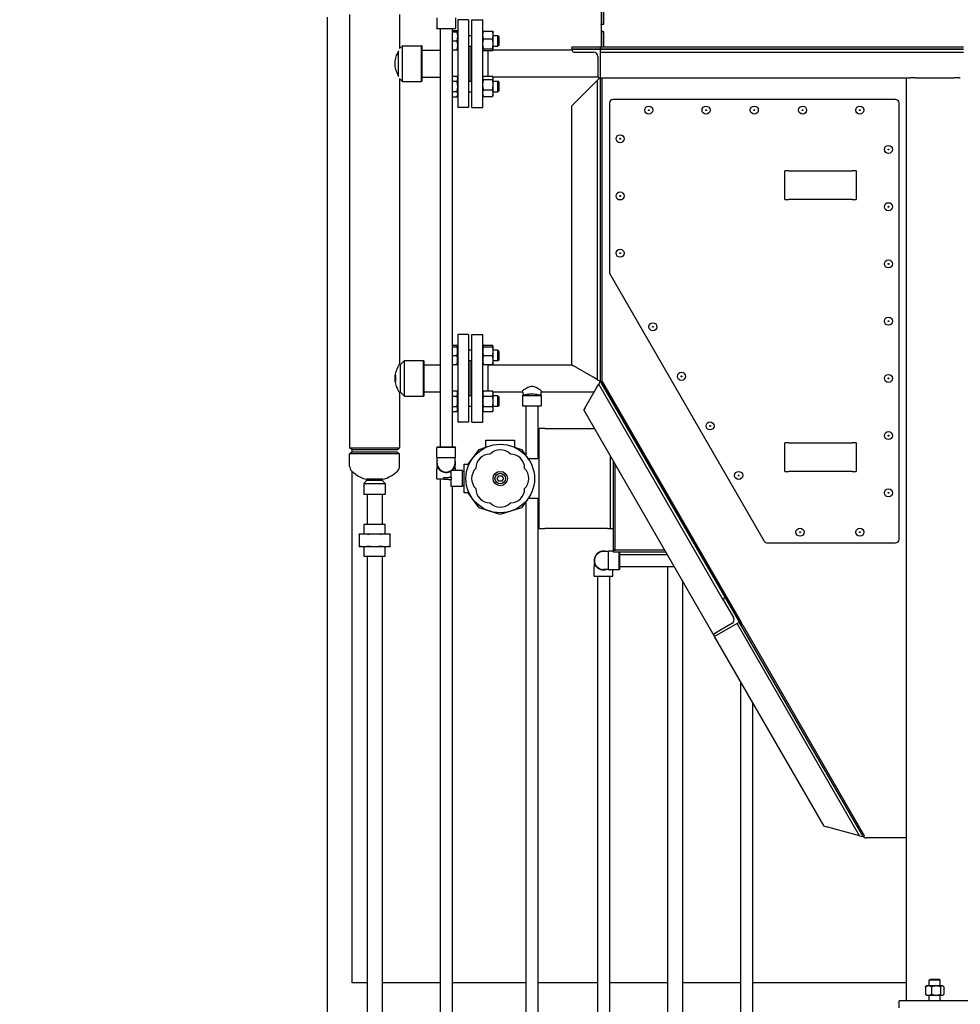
# Model space of a CAD drawing. Header units: inches. Extents: x 24 to 1128, y -69 to 748.
# Tile 75 of 256: x 86 to 152, y 257 to 326. Entities that reach past the tile are written whole.
import ezdxf

# ---------------------------------------------------------------- set-up
doc = ezdxf.new("R2010")
doc.units = ezdxf.units.IN
doc.header["$LTSCALE"] = 32
doc.header["$MEASUREMENT"] = 0
doc.layers.add('Dimension (ANSI)', color=7, linetype='Continuous', lineweight=25)
doc.layers.add('Visible (ANSI)', color=7, linetype='Continuous', lineweight=30)
doc.styles.add('Note Text (ANSI)', font='tahoma.ttf')
doc.dimstyles.new('SB Fraction-16 (ANSI)', dxfattribs={"dimscale": 32, "dimtxt": 0.125, "dimasz": 0.098425, "dimexe": 0.125, "dimexo": 0.0625, "dimgap": 0.031496, "dimtad": 0, "dimtih": 1, "dimtoh": 1, "dimdec": 4, "dimrnd": 1e-08, "dimzin": 0, "dimdsep": 46, "dimlunit": 5, "dimtxsty": 'Note Text (ANSI)', "dimcen": 0.09, "dimdle": 0.393701, "dimclrd": 256, "dimclre": 256, "dimclrt": 256, "dimadec": 0, "dimazin": 3, "dimtfac": 0.96, "dimtofl": 0, "dimtmove": 0, "dimatfit": 3, "dimfxl": 1, "dimfrac": 2, "dimtolj": 1, "dimtzin": 12, "dimlwd": -1, "dimlwe": -1, "dimarcsym": 0})

# ---------------------------------------------------------------- blocks, each defined once
blk = doc.blocks.new('*D15')
at = {"layer": 'Defpoints', "color": 0, "transparency": 16777216}
for p in [(157.29, 468.984), (65.957, 162.272), (120.165, 162.272)]:
    blk.add_point(p, dxfattribs=at)
at = {"layer": 'Dimension (ANSI)', "transparency": 16777216}
for p, q in [((155.29, 468.984), (61.957, 468.984)), ((65.957, 465.834), (65.957, 331.661)), ((65.957, 165.422), (65.957, 324.595)), ((118.165, 162.272), (61.957, 162.272))]:
    blk.add_line(p, q, dxfattribs=at)
for points in [[(65.432, 465.834), (66.482, 465.834), (65.957, 468.984)], [(65.432, 165.422), (66.482, 165.422), (65.957, 162.272)]]:
    blk.add_solid(points, dxfattribs=at)
at = {"layer": 'Dimension (ANSI)', "transparency": 16777216, "insert": (53.754, 330.653), "char_height": 4, "attachment_point": 1, "style": 'Note Text (ANSI)'}
blk.add_mtext('\\A1;306 11/16', dxfattribs=at)

msp = doc.modelspace()

# ---------------------------------------------------------------- linework, layer by layer
at = {"layer": 'Visible (ANSI)'}
for p, q in [((126.82162, 332.29117), (126.82162, 325.80117)), ((127.00092, 332.30117), (127.00092, 325.79117)), ((127.00092, 325.80117), (127.00092, 332.29117)), ((107.66537, 326.29867), (107.66537, 233.5542)), ((109.23611, 326.48117), (109.23611, 296.19657)), ((112.73611, 326.48117), (112.73611, 324.09304)), ((115.32949, 326.23967), (115.32949, 325.50529)), ((116.64199, 326.23967), (116.64199, 325.50529)), ((116.80111, 326.10617), (116.80111, 319.98617)), ((117.55111, 326.10617), (116.80111, 326.10617)), ((117.55111, 326.10617), (117.55111, 319.98617)), ((117.79611, 319.98617), (117.79611, 326.10617)), ((117.79611, 326.10617), (118.54611, 326.10617)), ((118.54611, 319.98617), (118.54611, 326.10617)), ((126.82162, 325.80117), (127.00092, 325.80117)), ((126.82162, 325.79117), (126.82162, 325.80117)), ((127.00092, 325.79117), (126.82162, 325.79117)), ((126.82162, 325.79117), (126.82162, 325.30117)), ((115.32949, 325.50529), (116.64199, 325.50529)), ((115.34512, 325.48967), (115.32949, 325.50529)), ((116.62637, 325.48967), (115.34512, 325.48967)), ((115.56611, 325.48967), (115.56611, 296.25158)), ((116.40611, 325.48967), (116.40611, 296.25158)), ((116.40611, 325.35885), (116.75602, 325.35885)), ((116.40611, 325.26216), (116.75602, 325.26216)), ((116.62637, 325.48967), (116.64199, 325.50529)), ((116.80111, 325.26216), (116.75602, 325.35885)), ((117.55111, 325.01216), (117.79611, 325.01216)), ((118.54611, 325.27288), (118.54635, 325.2734)), ((118.58619, 325.31864), (119.23002, 325.31864)), ((119.27511, 325.26216), (119.26987, 325.2734)), ((119.27511, 325.04542), (119.27511, 325.26216)), ((119.27511, 324.43146), (119.27511, 325.04542)), ((119.27511, 325.01216), (119.60861, 325.01216)), ((119.60861, 324.26216), (119.60861, 325.01216)), ((119.67111, 324.94966), (119.60861, 325.01216)), ((119.67111, 324.94966), (119.67111, 324.32466)), ((126.82162, 325.29117), (126.82162, 325.30117)), ((126.82162, 325.30117), (127.00092, 325.30117)), ((127.00092, 325.29117), (126.82162, 325.29117)), ((126.82162, 325.29117), (126.82162, 324.22547)), ((127.00092, 325.30117), (127.00092, 324.22547)), ((127.00092, 324.22547), (127.00092, 325.29117)), ((112.73611, 324.09304), (112.93923, 324.29617)), ((112.93923, 321.79617), (112.93923, 324.29617)), ((112.93923, 324.29617), (114.26736, 324.29617)), ((114.26736, 321.79617), (114.26736, 324.29617)), ((114.28298, 324.28054), (114.26736, 324.29617)), ((114.28298, 324.28054), (114.28298, 321.81179)), ((116.40611, 324.63716), (116.75602, 324.63716)), ((117.55111, 324.26216), (117.79611, 324.26216)), ((117.61111, 321.83018), (117.61111, 324.26216)), ((117.73111, 321.83018), (117.73111, 324.26216)), ((117.73611, 321.83018), (117.73611, 324.26216)), ((118.58619, 324.7722), (119.23002, 324.7722)), ((119.27511, 324.0232), (119.27511, 324.43146)), ((119.27511, 324.26216), (119.60861, 324.26216)), ((119.67111, 324.32466), (119.60861, 324.26216)), ((124.79037, 324.04617), (124.79037, 324.22547)), ((124.79037, 324.22547), (126.79037, 324.22547)), ((126.79037, 324.22547), (152.16537, 324.22547)), ((126.79037, 324.04617), (126.79037, 324.22547)), ((126.79037, 324.22547), (126.79037, 324.04617)), ((112.65798, 322.19021), (112.65798, 323.90213)), ((114.28298, 323.99617), (115.56611, 323.99617)), ((116.40611, 324.01216), (116.75602, 324.01216)), ((116.40611, 323.99617), (116.42111, 323.99617)), ((116.42111, 324.01216), (116.42111, 322.17687)), ((118.54611, 324.00144), (118.54635, 324.00092)), ((118.58619, 324.09072), (119.23002, 324.09072)), ((118.58619, 323.95568), (119.23002, 323.95568)), ((118.92611, 322.16412), (118.92611, 323.95568)), ((124.79037, 323.99617), (119.26743, 323.99617)), ((119.27511, 324.01216), (119.26987, 324.00092)), ((119.27511, 324.01216), (119.27511, 324.0232)), ((126.79037, 324.04617), (124.79037, 324.04617)), ((124.79037, 324.04617), (124.79037, 323.98367)), ((124.79037, 324.04617), (126.79037, 324.04617)), ((124.91537, 323.85867), (126.29037, 323.85867)), ((126.60287, 323.54617), (126.60287, 322.17117)), ((152.16537, 324.04617), (126.79037, 324.04617)), ((126.79037, 324.04617), (126.79037, 323.98367)), ((126.79037, 324.04617), (152.16537, 324.04617)), ((126.79037, 323.85867), (126.79037, 323.98367)), ((126.79037, 323.85867), (152.16537, 323.85867)), ((126.79037, 322.23367), (126.79037, 323.85867)), ((114.28298, 322.09617), (115.56611, 322.09617)), ((116.40611, 322.17687), (116.75602, 322.17687)), ((116.80111, 322.08018), (116.75602, 322.17687)), ((118.54611, 322.0909), (118.5583, 322.11705)), ((118.58619, 322.16412), (119.23002, 322.16412)), ((119.27511, 322.08018), (119.25791, 322.11705)), ((126.62787, 322.09617), (119.26765, 322.09617)), ((126.79037, 322.17117), (126.79037, 322.23367)), ((126.79037, 322.04617), (126.79037, 322.17117)), ((112.73611, 321.99929), (112.93923, 321.79617)), ((112.73611, 321.99929), (112.73611, 302.04617)), ((112.93923, 321.79617), (114.26736, 321.79617)), ((114.28298, 321.81179), (114.26736, 321.79617)), ((116.40611, 321.81602), (116.75602, 321.81602)), ((117.55111, 321.83018), (117.79611, 321.83018)), ((118.58619, 321.9266), (119.23002, 321.9266)), ((119.27511, 322.04536), (119.27511, 322.08018)), ((119.27511, 321.57213), (119.27511, 322.04536)), ((119.27511, 321.83018), (119.60861, 321.83018)), ((119.27511, 320.98195), (119.27511, 321.57213)), ((119.60861, 321.08018), (119.60861, 321.83018)), ((119.67111, 321.76768), (119.60861, 321.83018)), ((119.67111, 321.76768), (119.67111, 321.14268)), ((124.89537, 320.21277), (126.27037, 321.58777)), ((126.27037, 321.58777), (126.58287, 321.90027)), ((126.70787, 322.02527), (126.58287, 321.90027)), ((126.58287, 300.94602), (126.58287, 321.90027)), ((126.70787, 322.02527), (126.72877, 322.04617)), ((126.72787, 322.04617), (126.79037, 322.04617)), ((126.77037, 322.04617), (126.77037, 300.79617)), ((126.79037, 322.04617), (148.16537, 322.04617)), ((126.90537, 300.79617), (126.90537, 322.04617)), ((126.90537, 300.79617), (126.90537, 322.04617)), ((148.16537, 322.04617), (148.20265, 322.04617)), ((148.16537, 257.54617), (148.16537, 322.04617)), ((148.20265, 322.04617), (148.39138, 322.04617)), ((148.39138, 322.04617), (148.43689, 322.04617)), ((148.8113, 322.04617), (148.43689, 322.04617)), ((148.8113, 322.04617), (151.51944, 322.04617)), ((151.89385, 322.04617), (151.51944, 322.04617)), ((151.89385, 322.04617), (151.93936, 322.04617)), ((116.40611, 321.09434), (116.75602, 321.09434)), ((116.40611, 320.73349), (116.75602, 320.73349)), ((116.80111, 320.83018), (116.75602, 320.73349)), ((117.55111, 321.08018), (117.79611, 321.08018)), ((118.54611, 320.81946), (118.5583, 320.79331)), ((118.58619, 321.21766), (119.23002, 321.21766)), ((118.58619, 320.74624), (119.23002, 320.74624)), ((119.27511, 320.83018), (119.25791, 320.79331)), ((119.27511, 321.08018), (119.60861, 321.08018)), ((119.27511, 320.83018), (119.27511, 320.98195)), ((119.67111, 321.14268), (119.60861, 321.08018)), ((124.89537, 320.21277), (124.77037, 320.08777)), ((124.77037, 301.99247), (124.77037, 320.08777)), ((127.40537, 320.29617), (127.40537, 308.48207)), ((147.41537, 320.54617), (127.65537, 320.54617)), ((147.66537, 289.79617), (147.66537, 320.29617)), ((117.55111, 319.98617), (116.80111, 319.98617)), ((117.79611, 319.98617), (118.54611, 319.98617)), ((139.66537, 313.54617), (139.66537, 315.54617)), ((139.95612, 315.54617), (139.66537, 315.54617)), ((139.95612, 315.54617), (144.37462, 315.54617)), ((144.66537, 315.54617), (144.37462, 315.54617)), ((144.66537, 315.54617), (144.66537, 313.54617)), ((139.66537, 313.54617), (139.95612, 313.54617)), ((144.37462, 313.54617), (139.95612, 313.54617)), ((144.37462, 313.54617), (144.66537, 313.54617)), ((127.43886, 308.35707), (138.22718, 289.67117)), ((116.80111, 304.10617), (116.80111, 297.98617)), ((117.55111, 304.10617), (116.80111, 304.10617)), ((117.55111, 304.10617), (117.55111, 297.98617)), ((117.79611, 297.99501), (117.79611, 304.11501)), ((117.79611, 304.11501), (118.54611, 304.11501)), ((118.54611, 297.99501), (118.54611, 304.11501)), ((116.40611, 303.36769), (116.75102, 303.36769)), ((116.40611, 303.26216), (116.75102, 303.26216)), ((116.79611, 303.271), (116.75102, 303.36769)), ((116.79611, 303.26216), (116.79611, 303.271)), ((116.79611, 302.94966), (116.79611, 303.26216)), ((116.80111, 303.01216), (116.79611, 303.01216)), ((116.79611, 302.32466), (116.79611, 302.94966)), ((117.79611, 303.01216), (117.55111, 303.01216)), ((118.54611, 303.271), (118.59119, 303.36769)), ((118.59119, 303.36769), (119.23502, 303.36769)), ((118.59119, 303.26216), (119.23502, 303.26216)), ((119.28011, 303.271), (119.23502, 303.36769)), ((119.28011, 303.26216), (119.28011, 303.271)), ((119.28011, 302.94966), (119.28011, 303.26216)), ((119.60861, 303.01216), (119.28011, 303.01216)), ((119.28011, 302.32466), (119.28011, 302.94966)), ((119.60861, 302.26216), (119.60861, 303.01216)), ((119.67111, 302.94966), (119.60861, 303.01216)), ((119.67111, 302.94966), (119.67111, 302.32466)), ((112.79861, 302.01492), (113.07986, 302.29617)), ((113.07986, 299.79617), (113.07986, 302.29617)), ((113.07986, 302.29617), (114.40798, 302.29617)), ((114.40798, 299.79617), (114.40798, 302.29617)), ((114.42361, 302.28054), (114.40798, 302.29617)), ((114.42361, 302.28054), (114.42361, 299.81179)), ((116.40611, 302.63716), (116.75102, 302.63716)), ((116.79611, 302.01216), (116.79611, 302.32466)), ((116.80111, 302.26216), (116.79611, 302.26216)), ((117.79611, 302.26216), (117.55111, 302.26216)), ((117.61111, 299.82134), (117.61111, 302.26216)), ((117.73111, 299.82134), (117.73111, 302.26216)), ((117.73611, 299.82134), (117.73611, 302.26216)), ((118.59119, 302.63716), (119.23502, 302.63716)), ((119.28011, 302.01216), (119.28011, 302.32466)), ((119.60861, 302.26216), (119.28011, 302.26216)), ((119.67111, 302.32466), (119.60861, 302.26216)), ((112.71844, 302.01492), (112.79861, 302.01492)), ((112.79861, 300.07742), (112.79861, 302.01492)), ((114.42361, 301.99617), (115.56611, 301.99617)), ((116.40611, 302.01216), (116.75102, 302.01216)), ((116.40611, 301.99617), (116.42111, 301.99617)), ((116.42111, 302.01216), (116.42111, 300.16803)), ((118.59119, 302.01216), (119.23502, 302.01216)), ((118.92611, 300.16803), (118.92611, 302.01216)), ((118.92611, 302.00501), (124.77037, 302.00501)), ((119.27599, 302.01216), (119.27265, 302.00501)), ((124.77037, 301.99247), (124.89537, 301.9203)), ((126.27037, 301.12644), (124.89537, 301.9203)), ((112.42361, 300.98367), (112.42361, 301.10867)), ((112.43923, 301.26769), (112.43923, 300.82465)), ((126.58287, 300.94602), (126.27037, 301.12644)), ((126.58287, 300.94602), (126.70787, 300.87385)), ((126.73429, 300.77527), (126.66212, 300.65027)), ((126.77037, 300.83777), (126.70787, 300.87385)), ((126.73429, 300.77527), (126.77037, 300.83777)), ((126.90537, 300.79617), (126.77037, 300.79617)), ((126.81471, 300.76098), (126.79439, 300.79617)), ((126.93162, 300.82848), (126.81471, 300.76098)), ((126.81471, 300.76098), (136.49532, 283.99367)), ((126.90537, 300.79617), (136.61826, 283.97295)), ((136.6512, 283.99367), (126.93162, 300.82848)), ((112.71844, 300.07742), (112.79861, 300.07742)), ((112.79861, 300.07742), (113.07986, 299.79617)), ((114.42361, 300.09617), (115.56611, 300.09617)), ((116.40611, 300.16803), (116.75102, 300.16803)), ((116.79611, 300.07134), (116.75102, 300.16803)), ((116.79611, 299.98761), (116.79611, 300.07134)), ((118.54611, 300.07134), (118.59119, 300.16803)), ((118.59119, 300.16803), (119.23502, 300.16803)), ((119.28011, 300.07134), (119.23502, 300.16803)), ((119.26441, 300.10501), (121.3242, 300.10501)), ((119.28011, 299.98761), (119.28011, 300.07134)), ((121.30378, 300.15941), (121.41802, 299.85501)), ((121.30473, 300.1598), (121.41902, 299.85531)), ((122.66749, 300.1598), (122.5532, 299.85531)), ((122.66844, 300.15941), (122.5542, 299.85501)), ((122.64802, 300.10501), (126.34731, 300.10501)), ((125.68784, 298.96277), (126.48169, 300.33777)), ((126.48169, 300.33777), (126.66212, 300.65027)), ((135.39252, 285.52877), (126.66212, 300.65027)), ((112.73611, 300.04617), (112.73611, 296.19657)), ((113.07986, 299.79617), (114.40798, 299.79617)), ((114.42361, 299.81179), (114.40798, 299.79617)), ((116.40611, 299.80718), (116.75102, 299.80718)), ((116.79611, 299.44634), (116.79611, 299.98761)), ((116.80111, 299.82134), (116.79611, 299.82134)), ((116.79611, 298.90508), (116.79611, 299.44634)), ((117.79611, 299.82134), (117.55111, 299.82134)), ((118.59119, 299.80718), (119.23502, 299.80718)), ((119.28011, 299.44634), (119.28011, 299.98761)), ((119.60861, 299.82134), (119.28011, 299.82134)), ((119.28011, 298.90508), (119.28011, 299.44634)), ((119.60861, 299.07134), (119.60861, 299.82134)), ((119.67111, 299.75884), (119.60861, 299.82134)), ((119.67111, 299.75884), (119.67111, 299.13384)), ((121.39396, 299.91911), (121.32986, 299.85501)), ((121.32986, 299.85501), (122.64236, 299.85501)), ((121.32986, 299.85501), (121.32986, 299.12063)), ((122.57826, 299.91911), (122.64236, 299.85501)), ((122.64236, 299.85501), (122.64236, 299.12063)), ((116.40611, 299.0855), (116.75102, 299.0855)), ((116.40611, 298.72465), (116.75102, 298.72465)), ((116.79611, 298.82134), (116.75102, 298.72465)), ((116.80111, 299.07134), (116.79611, 299.07134)), ((116.79611, 298.82134), (116.79611, 298.90508)), ((117.79611, 299.07134), (117.55111, 299.07134)), ((118.54611, 298.82134), (118.59119, 298.72465)), ((118.59119, 299.0855), (119.23502, 299.0855)), ((118.59119, 298.72465), (119.23502, 298.72465)), ((119.28011, 298.82134), (119.23502, 298.72465)), ((119.60861, 299.07134), (119.28011, 299.07134)), ((119.28011, 298.82134), (119.28011, 298.90508)), ((119.67111, 299.13384), (119.60861, 299.07134)), ((121.32986, 299.12063), (122.64236, 299.12063)), ((121.34548, 299.10501), (121.32986, 299.12063)), ((122.62673, 299.10501), (121.34548, 299.10501)), ((121.56611, 299.10501), (121.56611, 295.65527)), ((122.40611, 299.10501), (122.40611, 295.45117)), ((122.62673, 299.10501), (122.64236, 299.12063)), ((125.68784, 298.96277), (125.61567, 298.83777)), ((134.7291, 283.05285), (125.61567, 298.83777)), ((117.55111, 297.98617), (116.80111, 297.98617)), ((117.79611, 297.99501), (118.54611, 297.99501)), ((122.8805, 297.54617), (122.48275, 297.54617)), ((122.48275, 290.54617), (122.48275, 297.54617)), ((122.8805, 297.54617), (126.36137, 297.54617)), ((118.77275, 296.72617), (120.77275, 296.72617)), ((118.77275, 296.24125), (118.77275, 296.72617)), ((120.77275, 296.72617), (120.77275, 296.24125)), ((109.23611, 296.19657), (112.73611, 296.19657)), ((109.43211, 296.04617), (109.23611, 296.19657)), ((109.41537, 295.90833), (109.41537, 296.05901)), ((112.54011, 296.04617), (109.43211, 296.04617)), ((112.54011, 296.04617), (112.73611, 296.19657)), ((115.36111, 296.25158), (115.32986, 296.22033)), ((116.64236, 296.22033), (115.32986, 296.22033)), ((115.32986, 295.54608), (115.32986, 296.22033)), ((115.36111, 296.25158), (116.61111, 296.25158)), ((116.61111, 296.25158), (116.64236, 296.22033)), ((116.64236, 295.54608), (116.64236, 296.22033)), ((117.83381, 295.45489), (118.29153, 296.08489)), ((118.29153, 296.08489), (118.77275, 296.24125)), ((120.77275, 296.24125), (121.25397, 296.08489)), ((121.25397, 296.08489), (121.71169, 295.45489)), ((139.66537, 294.54617), (139.66537, 296.54617)), ((139.95612, 296.54617), (139.66537, 296.54617)), ((139.95612, 296.54617), (144.37462, 296.54617)), ((144.66537, 296.54617), (144.37462, 296.54617)), ((144.66537, 296.54617), (144.66537, 294.54617)), ((109.43211, 295.92117), (109.23611, 295.77077)), ((112.73611, 295.77077), (109.23611, 295.77077)), ((109.23611, 294.92058), (109.23611, 295.77077)), ((109.43211, 295.92117), (112.54011, 295.92117)), ((112.54011, 295.92117), (112.73611, 295.77077)), ((112.73611, 294.92058), (112.73611, 295.77077)), ((116.61111, 295.49195), (115.36111, 295.49195)), ((115.36111, 295.12658), (115.36111, 295.49195)), ((116.61111, 295.12658), (116.61111, 295.49195)), ((117.53686, 295.04617), (117.83381, 295.45489)), ((121.71169, 295.45489), (121.7144, 295.45117)), ((121.7144, 295.45117), (122.48275, 295.45117)), ((127.49125, 290.79617), (127.49125, 295.58917)), ((127.67025, 295.27913), (127.67025, 289.04617)), ((115.32986, 294.03283), (115.32986, 294.70708)), ((115.36111, 294.7612), (115.36111, 294.92648)), ((115.36111, 294.7612), (115.43588, 294.7612)), ((116.33775, 294.12467), (116.33775, 294.60867)), ((117.12775, 294.60867), (116.33775, 294.60867)), ((116.53634, 294.7612), (116.61111, 294.7612)), ((116.61111, 294.7612), (116.61111, 294.92648)), ((116.64236, 294.60867), (116.64236, 294.70708)), ((117.12775, 293.48367), (117.12775, 294.60867)), ((117.25275, 295.04617), (117.53686, 295.04617)), ((117.25275, 293.04617), (117.25275, 295.04617)), ((127.80475, 289.04617), (127.80475, 295.04617)), ((127.80475, 289.04617), (127.80475, 295.04617)), ((109.41537, 258.79617), (109.41537, 294.53592)), ((110.45486, 293.92808), (110.23611, 293.70933)), ((111.54861, 293.99058), (110.42361, 293.99058)), ((110.45486, 293.99058), (110.45486, 293.92808)), ((110.45486, 293.92808), (111.51736, 293.92808)), ((111.51736, 293.99058), (111.51736, 293.92808)), ((111.51736, 293.92808), (111.73611, 293.70933)), ((115.32986, 294.03283), (115.83775, 294.03283)), ((115.36111, 294.00158), (115.32986, 294.03283)), ((115.83775, 294.00158), (115.36111, 294.00158)), ((115.56611, 294.00158), (115.56611, 233.5542)), ((115.83775, 294.12467), (116.15025, 294.12467)), ((115.83775, 293.96767), (115.83775, 294.12467)), ((116.15025, 293.96767), (115.83775, 293.96767)), ((116.33775, 294.12467), (116.15025, 294.12467)), ((116.15025, 293.96767), (116.33775, 293.96767)), ((116.33775, 294.12467), (116.33775, 294.04617)), ((116.33775, 294.04617), (116.33775, 293.96767)), ((116.33775, 293.48367), (116.33775, 293.96767)), ((117.25275, 294.54617), (117.12775, 294.54617)), ((119.55624, 294.04617), (119.6645, 294.23367)), ((119.6645, 293.85867), (119.55624, 294.04617)), ((119.6645, 294.23367), (119.881, 294.23367)), ((119.881, 294.23367), (119.98926, 294.04617)), ((119.98926, 294.04617), (119.881, 293.85867)), ((139.66537, 294.54617), (139.95612, 294.54617)), ((144.37462, 294.54617), (139.95612, 294.54617)), ((144.37462, 294.54617), (144.66537, 294.54617)), ((110.23611, 293.70933), (111.73611, 293.70933)), ((110.23611, 293.70933), (110.23611, 292.9437)), ((111.73611, 293.70933), (111.73611, 292.9437)), ((117.12775, 293.48367), (116.33775, 293.48367)), ((116.40611, 293.48367), (116.40611, 233.5542)), ((117.25275, 293.54617), (117.12775, 293.54617)), ((119.881, 293.85867), (119.6645, 293.85867)), ((110.23611, 292.9437), (111.73611, 292.9437)), ((110.25173, 292.92808), (110.23611, 292.9437)), ((111.72048, 292.92808), (110.25173, 292.92808)), ((110.46111, 292.92808), (110.46111, 290.85308)), ((111.51111, 292.92808), (111.51111, 290.85308)), ((111.72048, 292.92808), (111.73611, 292.9437)), ((117.53686, 293.04617), (117.25275, 293.04617)), ((117.83381, 292.63745), (117.53686, 293.04617)), ((118.29153, 292.00745), (117.83381, 292.63745)), ((121.71169, 292.63745), (121.25397, 292.00745)), ((121.7144, 292.64117), (121.71169, 292.63745)), ((122.48275, 292.64117), (121.7144, 292.64117)), ((122.40611, 292.64117), (122.40611, 233.5542)), ((119.03214, 291.76681), (118.29153, 292.00745)), ((121.25397, 292.00745), (120.51336, 291.76681)), ((121.56611, 292.43707), (121.56611, 233.5542)), ((119.77275, 291.52617), (119.03214, 291.76681)), ((120.51336, 291.76681), (119.77275, 291.52617)), ((110.27048, 290.85308), (110.25486, 290.83745)), ((111.71736, 290.83745), (110.25486, 290.83745)), ((110.25486, 290.16408), (110.25486, 290.83745)), ((110.27048, 290.85308), (111.70173, 290.85308)), ((111.70173, 290.85308), (111.71736, 290.83745)), ((111.71736, 290.16408), (111.71736, 290.83745)), ((122.48275, 290.54617), (122.8805, 290.54617)), ((127.2725, 290.54617), (122.8805, 290.54617)), ((127.2725, 290.54617), (127.49125, 290.54617)), ((127.49125, 290.54617), (127.49125, 290.79617)), ((127.49125, 290.54617), (127.67025, 290.54617)), ((110.22243, 290.16408), (109.90611, 290.16408)), ((109.90611, 290.14528), (109.90611, 289.31688)), ((110.98611, 290.16408), (110.22243, 290.16408)), ((111.74978, 290.16408), (110.98611, 290.16408)), ((112.06611, 290.16408), (111.74978, 290.16408)), ((112.06611, 289.31688), (112.06611, 290.14528)), ((109.90611, 289.29808), (110.22243, 289.29808)), ((110.22243, 289.29808), (110.98611, 289.29808)), ((110.25361, 289.26808), (110.22361, 289.29808)), ((111.71861, 289.26808), (110.25361, 289.26808)), ((110.25361, 288.6187), (110.25361, 289.26808)), ((110.98611, 289.29808), (111.74978, 289.29808)), ((111.71861, 289.26808), (111.74861, 289.29808)), ((111.71861, 288.6187), (111.71861, 289.26808)), ((111.74978, 289.29808), (112.06611, 289.29808)), ((138.44368, 289.54617), (147.41537, 289.54617)), ((110.25361, 288.6187), (111.71861, 288.6187)), ((110.26923, 288.60308), (110.25361, 288.6187)), ((111.70298, 288.60308), (110.26923, 288.60308)), ((110.46111, 288.60308), (110.46111, 234.54487)), ((111.51111, 288.60308), (111.51111, 234.70677)), ((111.70298, 288.60308), (111.71861, 288.6187)), ((127.35148, 288.93702), (126.98611, 288.93702)), ((127.35148, 287.68702), (127.35148, 288.93702)), ((127.67025, 288.96827), (127.40561, 288.96827)), ((131.26885, 289.04617), (127.67025, 289.04617)), ((127.67025, 289.04617), (127.67025, 288.91167)), ((127.67025, 289.04617), (127.80475, 289.04617)), ((127.67025, 288.91167), (131.34651, 288.91167)), ((131.26885, 289.04617), (127.80475, 289.04617)), ((128.07986, 287.65577), (128.07986, 288.91167)), ((128.11111, 288.91167), (128.11111, 287.68702)), ((128.11111, 288.73202), (131.45023, 288.73202)), ((126.32986, 287.21827), (126.32986, 287.89252)), ((126.36111, 287.94664), (126.36111, 288.11192)), ((126.36111, 287.94664), (126.43588, 287.94664)), ((127.35148, 287.68702), (126.98611, 287.68702)), ((128.11111, 287.68702), (128.07986, 287.65577)), ((128.11111, 287.89202), (131.9352, 287.89202)), ((131.46111, 287.89202), (131.46111, 233.5542)), ((126.32986, 287.21827), (127.64236, 287.21827)), ((126.36111, 287.18702), (126.32986, 287.21827)), ((127.61111, 287.18702), (126.36111, 287.18702)), ((126.56611, 287.18702), (126.56611, 233.5542)), ((128.07986, 287.65577), (127.40561, 287.65577)), ((127.40611, 287.18702), (127.40611, 233.5542)), ((127.61111, 287.18702), (127.64236, 287.21827)), ((127.64236, 287.21827), (127.64236, 287.65577)), ((132.51111, 286.89452), (132.51111, 233.5542)), ((135.43827, 285.69952), (135.4924, 285.73077)), ((135.4924, 285.73077), (136.4924, 283.99872)), ((135.39252, 285.52877), (136.08002, 284.33798)), ((136.4924, 283.99872), (134.76035, 282.99872)), ((135.96564, 283.9111), (134.77485, 283.2236)), ((144.88924, 269.07997), (136.33002, 283.90497)), ((145.04732, 269.18117), (136.49532, 283.99367)), ((136.49532, 283.99367), (136.6512, 283.99367)), ((136.7242, 283.78945), (136.61826, 283.97295)), ((136.7242, 283.78945), (145.23232, 269.05296)), ((134.76035, 282.99872), (134.7291, 283.05285)), ((142.41332, 269.74339), (134.76035, 282.99872)), ((136.56611, 279.87105), (136.56611, 251.2867)), ((137.40611, 278.41613), (137.40611, 251.2867)), ((142.41332, 269.74339), (142.58407, 269.69763)), ((144.46236, 269.19435), (142.58407, 269.69763)), ((144.88924, 269.07997), (144.46236, 269.19435)), ((145.1583, 269.18117), (145.04732, 269.18117)), ((145.12237, 269.05117), (145.04732, 269.18117)), ((145.14537, 269.01134), (145.04732, 269.18117)), ((144.88924, 269.07997), (145.05999, 269.03421)), ((145.14537, 269.01134), (145.05999, 269.03421)), ((148.16537, 268.92117), (145.34754, 268.92117)), ((110.46111, 258.79617), (109.41537, 258.79617)), ((115.56611, 258.79617), (111.51111, 258.79617)), ((121.56611, 258.79617), (116.40611, 258.79617)), ((126.56611, 258.79617), (122.40611, 258.79617)), ((131.46111, 258.79617), (127.40611, 258.79617)), ((136.56611, 258.79617), (132.51111, 258.79617)), ((148.16537, 258.79617), (137.40611, 258.79617)), ((149.83121, 259.04617), (149.76987, 258.98667)), ((150.51987, 258.98667), (149.76987, 258.98667)), ((149.76987, 258.57777), (149.76987, 258.98667)), ((149.83121, 259.04617), (150.45852, 259.04617)), ((150.45852, 259.04617), (150.51987, 258.98667)), ((150.51987, 258.57777), (150.51987, 258.98667)), ((149.50554, 258.52753), (149.50554, 257.98701)), ((149.58237, 258.57777), (149.54688, 258.55728)), ((149.71499, 258.57777), (149.58237, 258.57777)), ((150.2441, 258.57777), (149.71499, 258.57777)), ((149.92443, 258.52753), (149.92443, 257.98701)), ((150.67398, 258.57777), (150.2441, 258.57777)), ((150.56377, 258.52753), (150.56377, 257.98701)), ((150.70737, 258.57777), (150.67398, 258.57777)), ((150.70737, 258.57777), (150.74286, 258.55728)), ((150.7842, 258.52753), (150.7842, 257.98701)), ((147.66537, 257.04617), (147.66537, 257.54617)), ((152.66537, 257.54617), (147.66537, 257.54617)), ((149.58237, 257.93677), (149.54688, 257.95726)), ((149.58237, 257.93677), (149.71499, 257.93677)), ((149.71499, 257.93677), (150.2441, 257.93677)), ((149.76987, 257.54617), (149.76987, 257.93677)), ((150.2441, 257.93677), (150.67398, 257.93677)), ((150.51987, 257.54617), (150.51987, 257.93677)), ((150.67398, 257.93677), (150.70737, 257.93677)), ((150.70737, 257.93677), (150.74286, 257.95726))]:
    msp.add_line(p, q, dxfattribs=at)
for centre, radius in [((130.16037, 319.79617), 0.28125), ((134.16037, 319.79617), 0.28125), ((137.53537, 319.79617), 0.28125), ((140.91037, 319.79617), 0.28125), ((144.91037, 319.79617), 0.28125), ((130.16037, 319.79617), 0.03125), ((134.16037, 319.79617), 0.03125), ((137.53537, 319.79617), 0.03125), ((140.91037, 319.79617), 0.03125), ((144.91037, 319.79617), 0.03125), ((128.15537, 317.79617), 0.28125), ((128.15537, 317.79617), 0.03125), ((146.91537, 317.04617), 0.28125), ((146.91537, 317.04617), 0.03125), ((128.15537, 313.79617), 0.28125), ((128.15537, 313.79617), 0.03125), ((146.91537, 313.04617), 0.28125), ((146.91537, 313.04617), 0.03125), ((128.15537, 309.79617), 0.28125), ((128.15537, 309.79617), 0.03125), ((146.91537, 309.04617), 0.28125), ((146.91537, 309.04617), 0.03125), ((130.44386, 304.65226), 0.28125), ((146.91537, 305.04617), 0.28125), ((146.91537, 305.04617), 0.03125), ((130.44386, 304.65226), 0.03125), ((132.44386, 301.18816), 0.28125), ((132.44386, 301.18816), 0.03125), ((146.91537, 301.04617), 0.28125), ((146.91537, 301.04617), 0.03125), ((134.44386, 297.72406), 0.28125), ((134.44386, 297.72406), 0.03125), ((146.91537, 297.04617), 0.28125), ((146.91537, 297.04617), 0.03125), ((119.77275, 294.04617), 2.39666), ((119.77275, 294.04617), 0.5), ((119.77275, 294.04617), 0.36775), ((136.44386, 294.25996), 0.28125), ((136.44386, 294.25996), 0.03125), ((146.91537, 293.04617), 0.28125), ((146.91537, 293.04617), 0.03125), ((140.73236, 290.29617), 0.28125), ((144.91537, 290.29617), 0.28125), ((140.73236, 290.29617), 0.03125), ((144.91537, 290.29617), 0.03125)]:
    msp.add_circle(centre, radius, dxfattribs=at)
for centre, radius, start, end in [((124.91537, 323.98367), 0.125, 180, 270), ((126.29037, 323.54617), 0.3125, 0, 90), ((126.72787, 322.17117), 0.125, 180, 270), ((127.65537, 320.29617), 0.25, 90, 180), ((147.41537, 320.29617), 0.25, 0, 90), ((127.65537, 308.48207), 0.25, 180, 210), ((119.77275, 295.04617), 1, 45, 135), ((115.39236, 295.54608), 0.0625, 180, 240), ((115.98611, 295.12658), 0.65625, 162.2472098, 302.4005468), ((115.98611, 295.12658), 0.65625, 307.8899908, 17.7527902), ((116.57986, 295.54608), 0.0625, 300, 0), ((119.06564, 294.75328), 1, 90, 180), ((120.47986, 294.75328), 1, 0, 90), ((109.73611, 294.92058), 0.5, 180, 226.444163), ((110.98611, 296.23523), 2.31406, 226.444163, 255.931663), ((110.98611, 296.23523), 2.31406, 284.068337, 313.555837), ((112.23611, 294.92058), 0.5, 313.555837, 0), ((115.39236, 294.70708), 0.0625, 120, 180), ((115.98611, 295.12658), 0.625, 180, 0), ((116.57986, 294.70708), 0.0625, 0, 60), ((118.77275, 294.04617), 1, 135, 225), ((120.77275, 294.04617), 1, 315, 45), ((119.06564, 293.33906), 1, 180, 270), ((120.47986, 293.33906), 1, 270, 0), ((119.77275, 293.04617), 1, 225, 315), ((147.41537, 289.79617), 0.25, 270, 0), ((138.44368, 289.79617), 0.25, 210, 270), ((126.98611, 288.31202), 0.65625, 72.2472098, 287.7527902), ((126.98611, 288.31202), 0.625, 90, 270), ((127.40561, 288.90577), 0.0625, 90, 150), ((126.39236, 287.89252), 0.0625, 120, 180), ((127.40561, 287.71827), 0.0625, 210, 270), ((135.50077, 285.59127), 0.125, 120, 210), ((135.80939, 284.18173), 0.3125, 300, 30), ((134.83735, 283.11535), 0.125, 120, 210), ((145.34754, 269.18117), 0.26, 210, 270)]:
    msp.add_arc(centre, radius, start, end, dxfattribs=at)
for points, weights in [([(116.79083, 325.26216), (116.77979, 325.30787), (116.75602, 325.35885)], [1.01895290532, 1.01965956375, 1]), ([(116.75602, 325.26216), (116.80111, 325.26216), (116.80111, 325.26216)], [1, 1.0379548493, 1]), ([(116.80111, 324.94966), (116.80111, 325.09469), (116.75602, 325.26216)], [1, 1.0379548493, 1]), ([(116.75602, 324.63716), (116.80111, 324.80463), (116.80111, 324.94966)], [1, 1.0379548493, 1]), ([(118.58619, 325.31864), (118.55588, 325.22019), (118.54611, 325.13346)], [1, 1.02520879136, 1.01693131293]), ([(118.54611, 324.95739), (118.55588, 324.87066), (118.58619, 324.7722)], [1.01693131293, 1.02520879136, 1]), ([(118.54635, 325.2734), (118.55623, 325.2946), (118.58619, 325.31864)], [1.01712621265, 1.02490458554, 1]), ([(119.27511, 325.04542), (119.27511, 325.17222), (119.23002, 325.31864)], [1, 1.0379548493, 1]), ([(119.23002, 325.31864), (119.25998, 325.2946), (119.26987, 325.2734)], [1, 1.02490458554, 1.01712621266]), ([(119.23002, 324.7722), (119.27511, 324.91862), (119.27511, 325.04542)], [1, 1.0379548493, 1]), ([(116.80111, 324.32466), (116.80111, 324.46969), (116.75602, 324.63716)], [1, 1.0379548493, 1]), ([(116.75602, 324.01216), (116.80111, 324.17963), (116.80111, 324.32466)], [1, 1.0379548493, 1]), ([(118.58619, 324.7722), (118.55588, 324.64942), (118.54611, 324.54125)], [1, 1.02520879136, 1.01693131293]), ([(118.54611, 324.32167), (118.55588, 324.21351), (118.58619, 324.09072)], [1.01693131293, 1.02520879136, 1]), ([(119.27511, 324.43146), (119.27511, 324.5896), (119.23002, 324.7722)], [1, 1.0379548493, 1]), ([(119.23002, 324.09072), (119.27511, 324.27332), (119.27511, 324.43146)], [1, 1.0379548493, 1]), ([(116.80111, 324.01216), (116.80111, 324.01216), (116.75602, 324.01216)], [1, 1.0379548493, 1]), ([(118.58619, 324.09072), (118.55588, 324.06639), (118.54611, 324.04496)], [1, 1.02520879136, 1.01693131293]), ([(118.54611, 324.00144), (118.55588, 323.98001), (118.58619, 323.95568)], [1.01693131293, 1.02520879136, 1]), ([(119.27511, 324.0232), (119.27511, 324.05454), (119.23002, 324.09072)], [1, 1.0379548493, 1]), ([(119.23002, 323.95568), (119.27511, 323.99186), (119.27511, 324.0232)], [1, 1.0379548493, 1]), ([(116.80111, 321.99645), (116.80111, 322.08018), (116.75602, 322.17687)], [1, 1.0379548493, 1]), ([(118.58619, 322.16412), (118.55588, 322.12132), (118.54611, 322.08363)], [1, 1.02520879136, 1.01693131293]), ([(119.27511, 322.04536), (119.27511, 322.10048), (119.23002, 322.16412)], [1, 1.0379548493, 1]), ([(116.75602, 321.81602), (116.80111, 321.91271), (116.80111, 321.99645)], [1, 1.0379548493, 1]), ([(116.80111, 321.45518), (116.80111, 321.62265), (116.75602, 321.81602)], [1, 1.0379548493, 1]), ([(116.75602, 321.09434), (116.80111, 321.28771), (116.80111, 321.45518)], [1, 1.0379548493, 1]), ([(118.54611, 322.0071), (118.55588, 321.9694), (118.58619, 321.9266)], [1.01693131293, 1.02520879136, 1]), ([(118.58619, 321.9266), (118.55588, 321.79887), (118.54611, 321.68635)], [1, 1.02520879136, 1.01693131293]), ([(118.54611, 321.45792), (118.55588, 321.3454), (118.58619, 321.21766)], [1.01693131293, 1.02520879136, 1]), ([(119.23002, 321.9266), (119.27511, 321.99024), (119.27511, 322.04536)], [1, 1.0379548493, 1]), ([(119.27511, 321.57213), (119.27511, 321.73664), (119.23002, 321.9266)], [1, 1.0379548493, 1]), ([(119.23002, 321.21766), (119.27511, 321.40762), (119.27511, 321.57213)], [1, 1.0379548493, 1]), ([(116.80111, 320.91391), (116.80111, 320.99765), (116.75602, 321.09434)], [1, 1.0379548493, 1]), ([(116.75602, 320.73349), (116.80111, 320.83018), (116.80111, 320.91391)], [1, 1.0379548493, 1]), ([(118.58619, 321.21766), (118.55588, 321.13272), (118.54611, 321.0579)], [1, 1.02520879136, 1.01693131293]), ([(118.54611, 320.906), (118.55588, 320.83118), (118.58619, 320.74624)], [1.01693131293, 1.02520879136, 1]), ([(118.58619, 320.74624), (118.5688, 320.77079), (118.5583, 320.79331)], [1, 1.01430807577, 1.01782854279]), ([(119.27511, 320.98195), (119.27511, 321.09134), (119.23002, 321.21766)], [1, 1.0379548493, 1]), ([(119.23002, 320.74624), (119.27511, 320.87256), (119.27511, 320.98195)], [1, 1.0379548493, 1]), ([(119.25791, 320.79331), (119.24742, 320.77079), (119.23002, 320.74624)], [1.01782854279, 1.01430807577, 1]), ([(116.78786, 303.26216), (116.77705, 303.31187), (116.75102, 303.36769)], [1.01862454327, 1.02156523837, 1]), ([(116.75102, 303.26216), (116.79611, 303.26216), (116.79611, 303.26216)], [1, 1.0379548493, 1]), ([(116.79611, 302.94966), (116.79611, 303.09469), (116.75102, 303.26216)], [1, 1.0379548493, 1]), ([(116.75102, 302.63716), (116.79611, 302.80463), (116.79611, 302.94966)], [1, 1.0379548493, 1]), ([(118.54611, 303.26216), (118.54611, 303.26216), (118.59119, 303.26216)], [1, 1.0379548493, 1]), ([(118.59119, 303.26216), (118.54611, 303.09469), (118.54611, 302.94966)], [1, 1.0379548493, 1]), ([(118.54611, 302.94966), (118.54611, 302.80463), (118.59119, 302.63716)], [1, 1.0379548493, 1]), ([(118.59119, 303.36769), (118.56517, 303.31187), (118.55436, 303.26216)], [1, 1.02156523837, 1.01862454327]), ([(119.27186, 303.26216), (119.26105, 303.31187), (119.23502, 303.36769)], [1.01862454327, 1.02156523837, 1]), ([(119.23502, 303.26216), (119.28011, 303.26216), (119.28011, 303.26216)], [1, 1.0379548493, 1]), ([(119.28011, 302.94966), (119.28011, 303.09469), (119.23502, 303.26216)], [1, 1.0379548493, 1]), ([(119.23502, 302.63716), (119.28011, 302.80463), (119.28011, 302.94966)], [1, 1.0379548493, 1]), ([(116.79611, 302.32466), (116.79611, 302.46969), (116.75102, 302.63716)], [1, 1.0379548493, 1]), ([(116.75102, 302.01216), (116.79611, 302.17963), (116.79611, 302.32466)], [1, 1.0379548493, 1]), ([(118.59119, 302.63716), (118.54611, 302.46969), (118.54611, 302.32466)], [1, 1.0379548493, 1]), ([(118.54611, 302.32466), (118.54611, 302.17963), (118.59119, 302.01216)], [1, 1.0379548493, 1]), ([(119.28011, 302.32466), (119.28011, 302.46969), (119.23502, 302.63716)], [1, 1.0379548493, 1]), ([(119.23502, 302.01216), (119.28011, 302.17963), (119.28011, 302.32466)], [1, 1.0379548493, 1]), ([(116.79611, 302.01216), (116.79611, 302.01216), (116.75102, 302.01216)], [1, 1.0379548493, 1]), ([(118.59119, 302.01216), (118.54611, 302.01216), (118.54611, 302.01216)], [1, 1.0379548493, 1]), ([(119.28011, 302.01216), (119.28011, 302.01216), (119.23502, 302.01216)], [1, 1.0379548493, 1]), ([(119.26563, 302.00501), (119.26665, 302.0086), (119.26759, 302.01216)], [1.01858442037, 1.01880324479, 1.01890022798]), ([(116.79611, 299.98761), (116.79611, 300.07134), (116.75102, 300.16803)], [1, 1.0379548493, 1]), ([(118.59119, 300.16803), (118.54611, 300.07134), (118.54611, 299.98761)], [1, 1.0379548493, 1]), ([(119.28011, 299.98761), (119.28011, 300.07134), (119.23502, 300.16803)], [1, 1.0379548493, 1]), ([(116.75102, 299.80718), (116.79611, 299.90387), (116.79611, 299.98761)], [1, 1.0379548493, 1]), ([(116.79611, 299.44634), (116.79611, 299.61381), (116.75102, 299.80718)], [1, 1.0379548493, 1]), ([(116.75102, 299.0855), (116.79611, 299.27887), (116.79611, 299.44634)], [1, 1.0379548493, 1]), ([(118.54611, 299.98761), (118.54611, 299.90387), (118.59119, 299.80718)], [1, 1.0379548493, 1]), ([(118.59119, 299.80718), (118.54611, 299.61381), (118.54611, 299.44634)], [1, 1.0379548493, 1]), ([(118.54611, 299.44634), (118.54611, 299.27887), (118.59119, 299.0855)], [1, 1.0379548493, 1]), ([(119.23502, 299.80718), (119.28011, 299.90387), (119.28011, 299.98761)], [1, 1.0379548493, 1]), ([(119.28011, 299.44634), (119.28011, 299.61381), (119.23502, 299.80718)], [1, 1.0379548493, 1]), ([(119.23502, 299.0855), (119.28011, 299.27887), (119.28011, 299.44634)], [1, 1.0379548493, 1]), ([(116.79611, 298.90508), (116.79611, 298.98881), (116.75102, 299.0855)], [1, 1.0379548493, 1]), ([(116.75102, 298.72465), (116.79611, 298.82134), (116.79611, 298.90508)], [1, 1.0379548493, 1]), ([(118.59119, 299.0855), (118.54611, 298.98881), (118.54611, 298.90508)], [1, 1.0379548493, 1]), ([(118.54611, 298.90508), (118.54611, 298.82134), (118.59119, 298.72465)], [1, 1.0379548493, 1]), ([(119.28011, 298.90508), (119.28011, 298.98881), (119.23502, 299.0855)], [1, 1.0379548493, 1]), ([(119.23502, 298.72465), (119.28011, 298.82134), (119.28011, 298.90508)], [1, 1.0379548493, 1]), ([(109.90611, 290.14528), (109.90611, 290.16408), (109.90611, 290.16408)], [1.06125151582, 1.04676875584, 1]), ([(110.22243, 290.16408), (110.08698, 290.16408), (109.94272, 290.14528)], [1, 1.04676875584, 1.06125151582]), ([(110.50215, 290.14528), (110.35789, 290.16408), (110.22243, 290.16408)], [1.06125151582, 1.04676875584, 1]), ([(110.98611, 290.16408), (110.79454, 290.16408), (110.59053, 290.14528)], [1, 1.04676875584, 1.06125151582]), ([(111.38168, 290.14528), (111.17767, 290.16408), (110.98611, 290.16408)], [1.06125151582, 1.04676875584, 1]), ([(111.74978, 290.16408), (111.61433, 290.16408), (111.47007, 290.14528)], [1, 1.04676875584, 1.06125151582]), ([(112.0295, 290.14528), (111.88524, 290.16408), (111.74978, 290.16408)], [1.06125151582, 1.04676875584, 1]), ([(112.06611, 290.16408), (112.06611, 290.16408), (112.06611, 290.14528)], [1, 1.04676875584, 1.06125151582]), ([(109.90611, 289.29808), (109.90611, 289.29808), (109.90611, 289.31688)], [1, 1.04676875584, 1.06125151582]), ([(109.94272, 289.31688), (110.08698, 289.29808), (110.22243, 289.29808)], [1.06125151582, 1.04676875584, 1]), ([(110.22243, 289.29808), (110.35789, 289.29808), (110.50215, 289.31688)], [1, 1.04676875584, 1.06125151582]), ([(110.59053, 289.31688), (110.79454, 289.29808), (110.98611, 289.29808)], [1.06125151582, 1.04676875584, 1]), ([(110.98611, 289.29808), (111.17767, 289.29808), (111.38168, 289.31688)], [1, 1.04676875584, 1.06125151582]), ([(111.47007, 289.31688), (111.61433, 289.29808), (111.74978, 289.29808)], [1.06125151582, 1.04676875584, 1]), ([(111.74978, 289.29808), (111.88524, 289.29808), (112.0295, 289.31688)], [1, 1.04676875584, 1.06125151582]), ([(112.06611, 289.31688), (112.06611, 289.29808), (112.06611, 289.29808)], [1.06125151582, 1.04676875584, 1]), ([(149.71499, 258.57777), (149.61778, 258.57777), (149.50554, 258.52753)], [1, 1.0379548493, 1]), ([(149.50554, 258.52753), (149.52706, 258.54584), (149.54688, 258.55728)], [1, 1.01350529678, 1.01739954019]), ([(149.92443, 258.52753), (149.81219, 258.57777), (149.71499, 258.57777)], [1, 1.0379548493, 1]), ([(150.2441, 258.57777), (150.09574, 258.57777), (149.92443, 258.52753)], [1, 1.0379548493, 1]), ([(150.56377, 258.52753), (150.39246, 258.57777), (150.2441, 258.57777)], [1, 1.0379548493, 1]), ([(150.67398, 258.57777), (150.62283, 258.57777), (150.56377, 258.52753)], [1, 1.0379548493, 1]), ([(150.7842, 258.52753), (150.72514, 258.57777), (150.67398, 258.57777)], [1, 1.0379548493, 1]), ([(149.54688, 257.95726), (149.52706, 257.9687), (149.50554, 257.98701)], [1.01739954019, 1.01350529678, 1]), ([(149.50554, 257.98701), (149.61778, 257.93677), (149.71499, 257.93677)], [1, 1.0379548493, 1]), ([(149.71499, 257.93677), (149.81219, 257.93677), (149.92443, 257.98701)], [1, 1.0379548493, 1]), ([(149.92443, 257.98701), (150.09574, 257.93677), (150.2441, 257.93677)], [1, 1.0379548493, 1]), ([(150.2441, 257.93677), (150.39246, 257.93677), (150.56377, 257.98701)], [1, 1.0379548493, 1]), ([(150.56377, 257.98701), (150.62283, 257.93677), (150.67398, 257.93677)], [1, 1.0379548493, 1]), ([(150.67398, 257.93677), (150.72514, 257.93677), (150.7842, 257.98701)], [1, 1.0379548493, 1])]:
    msp.add_rational_spline(points, weights, degree=2, dxfattribs=at)
for points, knots in [([(112.42225, 323.04617), (112.42225, 323.11088), (112.42675, 323.17708), (112.44441, 323.30757), (112.45753, 323.37186), (112.4894, 323.49435), (112.50813, 323.55268), (112.54724, 323.6603), (112.5676, 323.7096), (112.60608, 323.79673), (112.62567, 323.83779), (112.66055, 323.90762), (112.67605, 323.93714), (112.68923, 323.96167)], [0, 0, 0, 0, 0.49306892, 0.49306892, 0.98613784, 0.98613784, 1.47920675, 1.47920675, 1.97227567, 1.97227567, 2.46283434, 2.46283434, 2.9122209, 2.9122209, 2.9122209, 2.9122209]), ([(112.68923, 322.13067), (112.67605, 322.1552), (112.66055, 322.18472), (112.62567, 322.25455), (112.60608, 322.29561), (112.5676, 322.38274), (112.54724, 322.43204), (112.50813, 322.53966), (112.4894, 322.59799), (112.45753, 322.72048), (112.44441, 322.78477), (112.42675, 322.91526), (112.42225, 322.98146), (112.42225, 323.04617)], [12.82582046, 12.82582046, 12.82582046, 12.82582046, 13.27520702, 13.27520702, 13.76576568, 13.76576568, 14.2588346, 14.2588346, 14.75190352, 14.75190352, 15.24497244, 15.24497244, 15.73804135, 15.73804135, 15.73804135, 15.73804135]), ([(112.42225, 301.04617), (112.42225, 301.11088), (112.42675, 301.17708), (112.44441, 301.30757), (112.45753, 301.37186), (112.4894, 301.49435), (112.50813, 301.55268), (112.54724, 301.6603), (112.5676, 301.7096), (112.60608, 301.79673), (112.62567, 301.83779), (112.66208, 301.91068), (112.67888, 301.94251), (112.70672, 301.99405), (112.71777, 302.01379), (112.73247, 302.03985), (112.73611, 302.04617), (112.73611, 302.04617)], [0, 0, 0, 0, 0.49306892, 0.49306892, 0.98613784, 0.98613784, 1.47920675, 1.47920675, 1.97227567, 1.97227567, 2.46283434, 2.46283434, 2.953393, 2.953393, 3.44395167, 3.44395167, 3.93451034, 3.93451034, 3.93451034, 3.93451034]), ([(112.73611, 300.04617), (112.73611, 300.04617), (112.73247, 300.05249), (112.71777, 300.07855), (112.70672, 300.09829), (112.67888, 300.14983), (112.66208, 300.18166), (112.62567, 300.25455), (112.60608, 300.29561), (112.5676, 300.38274), (112.54724, 300.43204), (112.50813, 300.53966), (112.4894, 300.59799), (112.45753, 300.72048), (112.44441, 300.78477), (112.42675, 300.91526), (112.42225, 300.98146), (112.42225, 301.04617)], [11.80353102, 11.80353102, 11.80353102, 11.80353102, 12.29408968, 12.29408968, 12.78464835, 12.78464835, 13.27520702, 13.27520702, 13.76576568, 13.76576568, 14.2588346, 14.2588346, 14.75190352, 14.75190352, 15.24497244, 15.24497244, 15.73804135, 15.73804135, 15.73804135, 15.73804135]), ([(122.66749, 300.1598), (122.65, 300.17311), (122.62961, 300.18842), (122.57987, 300.22475), (122.54953, 300.2463), (122.48511, 300.2898), (122.44844, 300.3135), (122.36871, 300.36041), (122.32566, 300.38362), (122.23483, 300.42466), (122.18699, 300.44249), (122.08825, 300.46741), (122.03733, 300.47439), (121.93488, 300.47439), (121.88396, 300.46741), (121.78523, 300.44249), (121.73739, 300.42466), (121.64656, 300.38362), (121.60351, 300.36041), (121.52377, 300.3135), (121.48711, 300.2898), (121.42268, 300.2463), (121.39235, 300.22475), (121.34261, 300.18842), (121.32221, 300.17311), (121.30473, 300.1598)], [3.89980517, 3.89980517, 3.89980517, 3.89980517, 4.21415825, 4.21415825, 4.59313572, 4.59313572, 4.98346471, 4.98346471, 5.37379369, 5.37379369, 5.76412268, 5.76412268, 6.15445166, 6.15445166, 6.54478065, 6.54478065, 6.93510963, 6.93510963, 7.32543861, 7.32543861, 7.7157676, 7.7157676, 8.09474507, 8.09474507, 8.40909815, 8.40909815, 8.40909815, 8.40909815]), ([(121.98611, 299.94644), (121.90768, 299.94644), (121.82318, 299.94036), (121.66342, 299.91765), (121.5881, 299.90134), (121.49224, 299.87675), (121.45994, 299.86764), (121.42672, 299.85766), (121.42284, 299.85648), (121.41902, 299.85531)], [0, 0, 0, 0, 0.59765257, 0.59765257, 1.19530514, 1.19530514, 1.51204357, 1.51204357, 1.55455789, 1.55455789, 1.55455789, 1.55455789]), ([(122.5532, 299.85531), (122.545, 299.85782), (122.53654, 299.86036), (122.49596, 299.87231), (122.46087, 299.88192), (122.36415, 299.9057), (122.29202, 299.92054), (122.14002, 299.94104), (122.06011, 299.94644), (121.98611, 299.94644)], [-1.5536559, -1.5536559, -1.5536559, -1.5536559, -1.46230523, -1.46230523, -1.12773726, -1.12773726, -0.56386863, -0.56386863, 0, 0, 0, 0]), ([(109.94272, 290.14528), (109.93098, 290.14375), (109.92168, 290.14299), (109.90957, 290.14299), (109.90611, 290.14375), (109.90611, 290.14528)], [0.405588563, 0.405588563, 0.405588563, 0.405588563, 0.526133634, 0.526133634, 0.646678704, 0.646678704, 0.646678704, 0.646678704]), ([(110.59053, 290.14528), (110.57393, 290.14375), (110.55731, 290.14299), (110.52808, 290.14299), (110.51389, 290.14375), (110.50215, 290.14528)], [0.405588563, 0.405588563, 0.405588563, 0.405588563, 0.526133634, 0.526133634, 0.646678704, 0.646678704, 0.646678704, 0.646678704]), ([(111.47007, 290.14528), (111.45833, 290.14375), (111.44413, 290.14299), (111.4149, 290.14299), (111.39829, 290.14375), (111.38168, 290.14528)], [0.405588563, 0.405588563, 0.405588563, 0.405588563, 0.526133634, 0.526133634, 0.646678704, 0.646678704, 0.646678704, 0.646678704]), ([(112.06611, 290.14528), (112.06611, 290.14375), (112.06265, 290.14299), (112.05054, 290.14299), (112.04124, 290.14375), (112.0295, 290.14528)], [0.405588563, 0.405588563, 0.405588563, 0.405588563, 0.526133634, 0.526133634, 0.646678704, 0.646678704, 0.646678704, 0.646678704]), ([(109.90611, 289.31688), (109.90611, 289.31841), (109.90957, 289.31916), (109.92168, 289.31916), (109.93098, 289.31841), (109.94272, 289.31688)], [1.30162193, 1.30162193, 1.30162193, 1.30162193, 1.422167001, 1.422167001, 1.542712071, 1.542712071, 1.542712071, 1.542712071]), ([(110.50215, 289.31688), (110.51389, 289.31841), (110.52808, 289.31916), (110.55731, 289.31916), (110.57393, 289.31841), (110.59053, 289.31688)], [1.30162193, 1.30162193, 1.30162193, 1.30162193, 1.422167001, 1.422167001, 1.542712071, 1.542712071, 1.542712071, 1.542712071]), ([(111.38168, 289.31688), (111.39829, 289.31841), (111.4149, 289.31916), (111.44413, 289.31916), (111.45833, 289.31841), (111.47007, 289.31688)], [1.30162193, 1.30162193, 1.30162193, 1.30162193, 1.422167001, 1.422167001, 1.542712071, 1.542712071, 1.542712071, 1.542712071]), ([(112.0295, 289.31688), (112.04124, 289.31841), (112.05054, 289.31916), (112.06265, 289.31916), (112.06611, 289.31841), (112.06611, 289.31688)], [1.30162193, 1.30162193, 1.30162193, 1.30162193, 1.422167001, 1.422167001, 1.542712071, 1.542712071, 1.542712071, 1.542712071])]:
    msp.add_open_spline(points, degree=3, knots=knots, dxfattribs=at)
for points in [[(121.30473, 300.1598), (121.30441, 300.15967), (121.3041, 300.15954), (121.30378, 300.15941)], [(122.66844, 300.15941), (122.66812, 300.15954), (122.66781, 300.15967), (122.66749, 300.1598)], [(121.41902, 299.85531), (121.41869, 299.85521), (121.41835, 299.85511), (121.41802, 299.85501)], [(122.5542, 299.85501), (122.55387, 299.85511), (122.55353, 299.85521), (122.5532, 299.85531)], [(115.4404, 294.76206), (115.4387, 294.76141), (115.43718, 294.7612), (115.43588, 294.7612)], [(116.53634, 294.7612), (116.53484, 294.7612), (116.53333, 294.76149), (116.53181, 294.76206)], [(126.4404, 287.9475), (126.4387, 287.94685), (126.43718, 287.94664), (126.43588, 287.94664)]]:
    msp.add_open_spline(points, degree=3, dxfattribs=at)

# ---------------------------------------------------------------- dimensions: what is measured, and where the dimension line sits
at = {"layer": 'Dimension (ANSI)'}
dim = msp.add_linear_dim(base=(65.95681, 162.27197), p1=(157.29037, 468.98367), p2=(120.16537, 162.27197), angle=270, dimstyle='SB Fraction-16 (ANSI)', override={"dimgap": 0.031496, "dimdec": 4, "dimtol": 0, "dimlim": 0, "dimtp": 0, "dimtm": 0, "dimtdec": 2, "dimatfit": 1}, dxfattribs=at)
dim.commit()
dim.dimension.update_dxf_attribs({"geometry": '*D15', "text_midpoint": (65.95681, 328.12782), "dimtype": 160})

doc.saveas('drawing.dxf')
